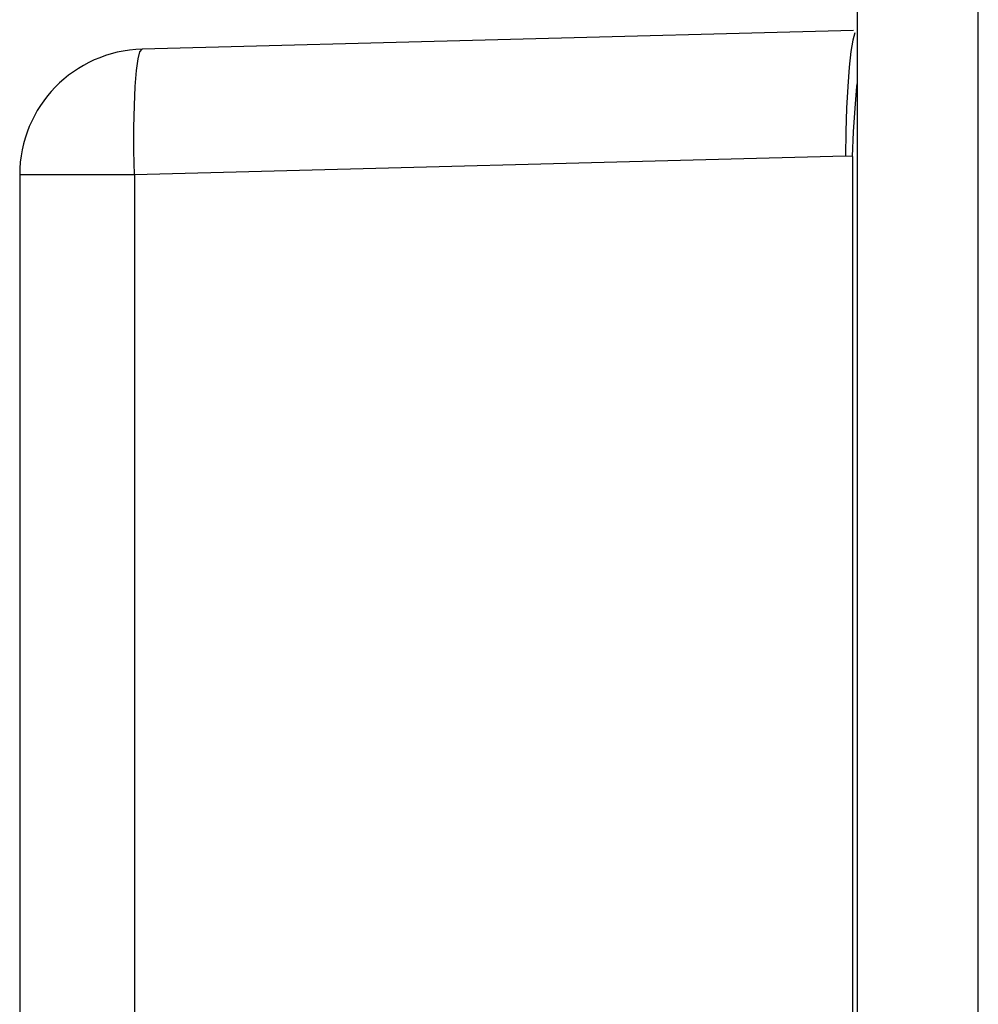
# Model space of a CAD drawing. Header units: millimetres. Extents: x -2579 to 1363, y -329 to 2298.
# Tile 43 of 256: x -2570.66 to -2561.5, y 1578.93 to 1588.34. Entities that reach past the tile are written whole.
import ezdxf

# ---------------------------------------------------------------- set-up
doc = ezdxf.new("R2010")
doc.units = ezdxf.units.MM
doc.header["$LTSCALE"] = 30.734
doc.layers.get('0').update_dxf_attribs({"linetype": 'CONTINUOUS'})

msp = doc.modelspace()

# ---------------------------------------------------------------- linework, layer by layer
at = {"color": 7}
for p, q in [((-2562.6598, 1677.0955), (-2562.6598, 1503.6615)), ((-2561.5017, 1503.8543), (-2561.5017, 1677.0955)), ((-2562.6934, 1588.2389), (-2569.4912, 1588.0609)), ((-2562.6624, 1587.7043), (-2562.6598, 1587.7287)), ((-2562.7697, 1587.0392), (-2569.5644, 1586.8613)), ((-2562.7032, 1587.0369), (-2562.7697, 1587.0392)), ((-2562.7032, 1587.0369), (-2562.7033, 1569.9261)), ((-2570.6598, 1586.8613), (-2570.6598, 1574.1107)), ((-2569.5644, 1586.8613), (-2570.6598, 1586.8613)), ((-2569.5644, 1586.8613), (-2569.5644, 1574.1107))]:
    msp.add_line(p, q, dxfattribs=at)
for points in [[(-2562.6802, 1588.2171), (-2562.7002, 1588.1487), (-2562.7188, 1588.0376), (-2562.7353, 1587.8882), (-2562.7491, 1587.7059)], [(-2569.5644, 1586.8613), (-2569.5684, 1587.091), (-2569.5684, 1587.3141), (-2569.5643, 1587.5222), (-2569.5561, 1587.7057), (-2569.5441, 1587.8561), (-2569.5289, 1587.968), (-2569.5111, 1588.0372), (-2569.4912, 1588.0609)], [(-2562.7491, 1587.7059), (-2562.7597, 1587.4981), (-2562.7668, 1587.273), (-2562.7697, 1587.0392)], [(-2562.7032, 1587.0369), (-2562.6931, 1587.2713), (-2562.6793, 1587.4967), (-2562.6624, 1587.7043)]]:
    msp.add_lwpolyline(points, dxfattribs=at)
msp.add_arc((-2569.4598, 1586.8613), 1.2, 91.5, 180, dxfattribs=at)

doc.saveas('drawing.dxf')
